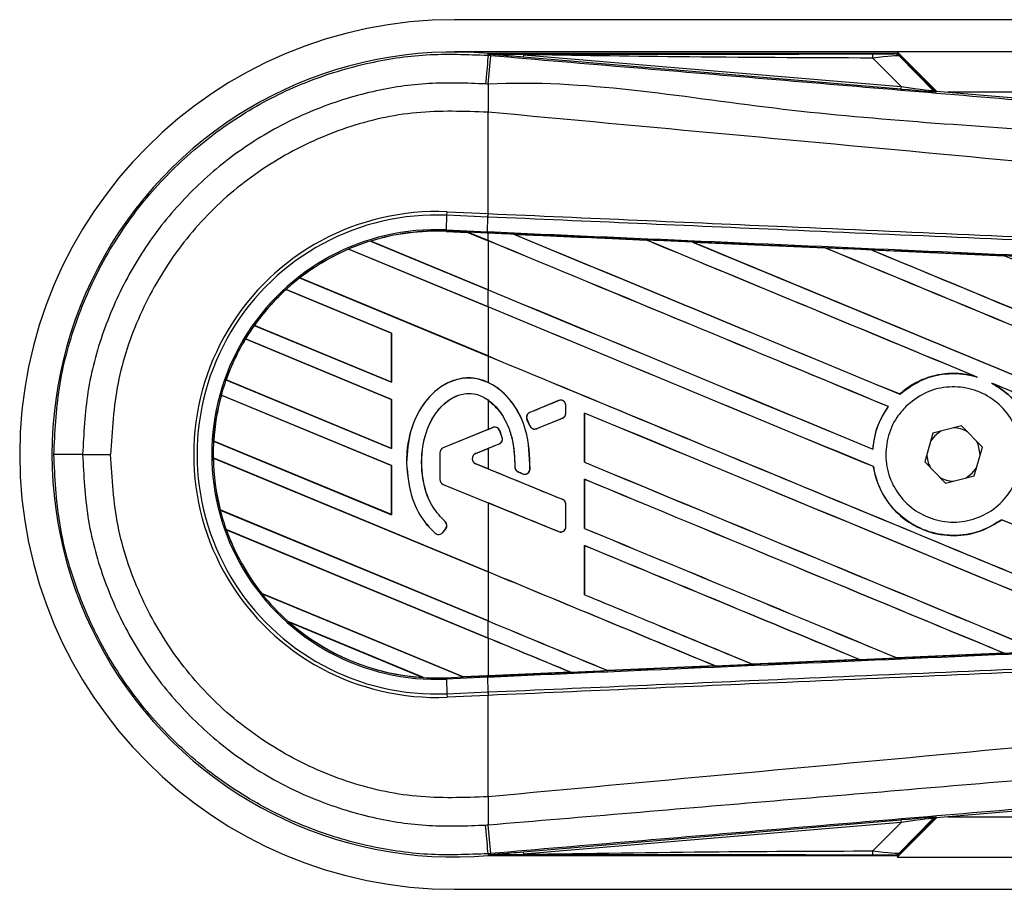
# Model space of a CAD drawing. Header units: millimetres. Extents: x 0 to 420, y 0 to 297.
# Tile 9 of 27: x 56 to 70, y 242 to 254. Entities that reach past the tile are written whole.
import ezdxf

# ---------------------------------------------------------------- set-up
doc = ezdxf.new("R2010")
doc.units = ezdxf.units.MM

msp = doc.modelspace()

# ---------------------------------------------------------------- linework, layer by layer
at = {"color": 7, "linetype": 'Continuous', "lineweight": 25}
for p, q in [((217.7473, 253.9935), (62.2527, 253.9935)), ((68.3614, 253.5492), (62.2527, 253.5492)), ((62.717, 253.5028), (62.7192, 253.5286)), ((62.717, 253.5028), (62.753, 253.4997)), ((62.7192, 253.5286), (62.7202, 253.5285)), ((62.7202, 253.5286), (62.7202, 253.5285)), ((62.7309, 253.518), (62.7202, 253.5286)), ((68.3511, 253.5286), (62.7202, 253.5286)), ((62.731, 253.5168), (62.7202, 253.5285)), ((62.731, 253.5168), (62.7309, 253.518)), ((63.2036, 253.5107), (63.2008, 253.477)), ((63.2036, 253.5107), (68.4166, 253.0711)), ((68.9034, 253.0072), (68.3614, 253.5492)), ((211.6386, 253.5492), (68.3614, 253.5492)), ((68.8634, 253.0263), (68.3681, 253.5216)), ((68.3913, 253.4904), (68.8599, 253.0188)), ((68.4137, 253.0374), (63.2008, 253.477)), ((68.4166, 253.0711), (68.026, 253.4642)), ((68.4166, 253.0711), (68.4137, 253.0374)), ((68.8599, 253.0188), (68.8634, 253.0263)), ((68.9049, 253.0071), (68.9014, 252.9995)), ((68.9049, 253.0071), (82.0811, 251.8961)), ((103.3477, 252.9939), (69.061, 252.9939)), ((62.7167, 252.7174), (62.7164, 252.7174)), ((62.7167, 251.3189), (62.7167, 252.7174)), ((62.1503, 251.2964), (62.1524, 251.3435)), ((62.1524, 251.3435), (62.7167, 251.3189)), ((62.7146, 251.2717), (62.7167, 251.3189)), ((62.7179, 251.3188), (62.7167, 251.3189)), ((62.1415, 251.0942), (62.1503, 251.2964)), ((62.7146, 251.2717), (62.1503, 251.2964)), ((62.707, 251.0695), (62.7158, 251.2717)), ((62.7158, 251.2717), (62.7146, 251.2717)), ((62.1406, 251.0748), (62.1415, 251.0942)), ((62.1406, 251.0748), (62.437, 251.0619)), ((62.4371, 251.0618), (62.1406, 251.0748)), ((62.1406, 251.0748), (62.1406, 251.0748)), ((62.1406, 251.0748), (62.1406, 251.0729)), ((62.1406, 251.0729), (62.4395, 251.0598)), ((62.1415, 251.0942), (62.707, 251.0695)), ((62.7061, 251.0501), (62.437, 251.0619)), ((62.7167, 250.946), (62.437, 251.0619)), ((62.4395, 251.0598), (62.4371, 251.0618)), ((62.4395, 251.0598), (62.7167, 250.945)), ((62.7167, 251.0497), (62.7061, 251.0501)), ((62.7167, 250.946), (62.7167, 251.0497)), ((61.094, 250.9397), (62.7167, 250.2675)), ((61.0941, 250.9396), (61.094, 250.9397)), ((61.0983, 250.9389), (61.0941, 250.9396)), ((62.7167, 250.2686), (61.0983, 250.9389)), ((62.7167, 250.945), (62.7167, 250.2686)), ((63.0718, 251.0341), (63.0717, 251.0342)), ((63.0718, 251.0341), (63.0798, 251.0318)), ((64.9029, 250.954), (64.9031, 250.9539)), ((64.9054, 250.9519), (64.9031, 250.9539)), ((65.5388, 250.9261), (67.3695, 250.8456)), ((65.539, 250.926), (65.5388, 250.9261)), ((65.539, 250.926), (65.547, 250.9238)), ((60.7933, 250.8291), (60.7934, 250.829)), ((62.7167, 250.0324), (60.7933, 250.8291)), ((60.7934, 250.829), (60.7946, 250.8275)), ((60.7946, 250.8275), (62.7167, 250.0313)), ((67.3695, 250.8456), (67.3697, 250.8454)), ((67.3721, 250.8434), (67.3697, 250.8454)), ((68.0082, 250.8174), (69.8366, 250.7366)), ((68.0086, 250.8172), (68.0082, 250.8174)), ((68.0086, 250.8172), (68.0165, 250.815)), ((69.8366, 250.7366), (69.8371, 250.7364)), ((69.8394, 250.7344), (69.8371, 250.7364)), ((60.1169, 250.4307), (62.7167, 249.3539)), ((60.117, 250.4307), (60.1169, 250.4307)), ((60.1199, 250.4305), (60.117, 250.4307)), ((62.7167, 249.3549), (60.1199, 250.4305)), ((61.3858, 249.67), (59.9297, 250.2731)), ((59.9297, 250.2731), (59.9309, 250.2716)), ((59.9297, 250.2731), (59.9297, 250.2731)), ((59.9309, 250.2716), (61.3838, 249.6697)), ((62.7167, 250.0324), (62.7167, 250.2675)), ((62.7167, 250.0313), (62.7167, 249.3549)), ((59.4907, 249.7764), (61.3858, 248.9915)), ((59.4908, 249.7764), (59.4907, 249.7764)), ((59.4932, 249.7765), (59.4908, 249.7764)), ((61.3838, 248.9933), (59.4932, 249.7765)), ((61.3858, 248.7563), (59.3695, 249.5915)), ((59.3695, 249.5915), (59.3696, 249.5915)), ((59.3696, 249.5915), (59.3709, 249.5899)), ((59.3709, 249.5899), (61.3838, 248.7561)), ((61.3858, 249.67), (61.3838, 249.6697)), ((61.3838, 249.6697), (61.3838, 248.9933)), ((61.3858, 248.9915), (61.3858, 249.67)), ((62.7167, 249.3539), (62.7167, 248.9904)), ((59.1031, 249.0244), (59.101, 249.0242)), ((59.101, 249.0242), (61.3858, 248.0778)), ((59.101, 249.0242), (59.101, 249.0242)), ((61.3838, 248.0797), (59.1031, 249.0244)), ((69.4394, 249.0729), (69.4643, 249.0636)), ((61.3838, 248.9933), (61.3858, 248.9915)), ((69.6655, 248.9802), (69.6897, 248.9691)), ((61.3858, 247.8427), (59.0355, 248.8162)), ((59.0355, 248.8162), (59.0371, 248.8145)), ((59.0355, 248.8162), (59.0355, 248.8162)), ((59.0371, 248.8145), (61.3838, 247.8424)), ((61.3858, 248.7563), (61.3838, 248.7561)), ((61.3838, 248.7561), (61.3838, 248.0797)), ((61.3858, 248.0778), (61.3858, 248.7563)), ((62.7167, 248.748), (62.7167, 248.3426)), ((63.6901, 248.739), (63.2942, 248.5773)), ((63.6901, 248.739), (63.6897, 248.7399)), ((68.397, 248.8291), (68.3958, 248.8307)), ((63.7907, 248.5664), (63.7907, 248.6713)), ((63.7907, 248.6713), (63.7917, 248.6713)), ((63.7917, 248.5664), (63.7917, 248.6713)), ((68.2381, 248.6572), (68.2405, 248.6572)), ((63.2547, 248.4809), (63.2538, 248.4805)), ((63.2921, 248.3912), (63.2538, 248.4805)), ((63.2547, 248.4809), (63.293, 248.3916)), ((63.2942, 248.5773), (63.2938, 248.5782)), ((63.3877, 248.3528), (63.7453, 248.4988)), ((63.7453, 248.4988), (63.7456, 248.4979)), ((63.7907, 248.5664), (63.7917, 248.5664)), ((64.0476, 248.5674), (64.0476, 247.889)), ((64.0495, 248.5656), (64.0476, 248.5674)), ((64.0495, 247.8892), (64.0495, 248.5656)), ((62.7167, 248.3426), (62.0966, 248.0894)), ((62.781, 248.3678), (62.097, 248.0885)), ((62.781, 248.3678), (62.7806, 248.3687)), ((62.8761, 248.328), (62.877, 248.3284)), ((63.293, 248.3916), (63.2921, 248.3912)), ((63.3877, 248.3528), (63.3881, 248.3519)), ((69.2497, 248.391), (68.8521, 248.2894)), ((69.5365, 248.0974), (69.2497, 248.391)), ((62.9112, 248.2299), (62.9121, 248.2302)), ((68.8521, 248.2894), (68.7412, 247.8943)), ((58.9299, 248.1814), (61.3858, 247.1642)), ((58.93, 248.1814), (58.9299, 248.1814)), ((58.9319, 248.1816), (58.93, 248.1814)), ((61.3838, 247.166), (58.9319, 248.1816)), ((61.3838, 248.0797), (61.3858, 248.0778)), ((62.097, 248.0885), (62.0966, 248.0894)), ((62.5457, 248.0091), (62.8689, 248.141)), ((62.5461, 248.0082), (62.7167, 248.0778)), ((62.7167, 248.0778), (62.7167, 247.7979)), ((62.8689, 248.141), (62.8693, 248.1401)), ((68.0258, 248.0691), (68.024, 248.0709)), ((69.4256, 247.7023), (69.5365, 248.0974)), ((57.1234, 247.9959), (57.5098, 247.9959)), ((58.9247, 247.9484), (58.9267, 247.9466)), ((58.9247, 247.9484), (58.9247, 247.9484)), ((62.7167, 246.3777), (58.9247, 247.9484)), ((58.9267, 247.9466), (62.7167, 246.3767)), ((62.0506, 248.0209), (62.0506, 247.6507)), ((62.0516, 248.0209), (62.0506, 248.0209)), ((62.0516, 248.0209), (62.0516, 247.6507)), ((62.5457, 248.0091), (62.5461, 248.0082)), ((69.5052, 247.9861), (69.5054, 247.9959)), ((61.3858, 247.8427), (61.3838, 247.8424)), ((61.3838, 247.8424), (61.3838, 247.166)), ((61.3858, 247.1642), (61.3858, 247.8427)), ((61.5913, 247.8803), (61.5903, 247.8803)), ((62.5457, 247.8667), (62.5461, 247.8676)), ((63.7453, 247.3769), (62.5457, 247.8667)), ((62.7167, 247.7979), (62.5461, 247.8676)), ((63.0861, 247.8238), (63.0852, 247.8238)), ((63.2953, 247.7931), (63.2963, 247.793)), ((64.0476, 247.889), (64.0495, 247.8892)), ((68.0341, 247.8281), (68.036, 247.8283)), ((68.7412, 247.8943), (69.028, 247.6007)), ((62.0516, 247.6507), (62.0506, 247.6507)), ((63.131, 247.7564), (63.1306, 247.7555)), ((63.131, 247.7564), (63.1942, 247.73)), ((63.1942, 247.73), (63.1938, 247.7291)), ((64.0476, 247.6537), (64.0476, 246.9753)), ((64.0495, 247.6519), (64.0476, 247.6537)), ((64.0495, 246.9755), (64.0495, 247.6519)), ((69.028, 247.6007), (69.4256, 247.7023)), ((62.097, 247.5831), (62.0966, 247.5822)), ((62.0966, 247.5822), (62.7167, 247.3291)), ((62.097, 247.5831), (63.6901, 246.9327)), ((63.7453, 247.3769), (63.7456, 247.3778)), ((62.7167, 247.3291), (62.7167, 246.3777)), ((63.7907, 247.0003), (63.7907, 247.3093)), ((63.7907, 247.3093), (63.7917, 247.3093)), ((63.7917, 247.0003), (63.7917, 247.3093)), ((59.0229, 247.2303), (59.021, 247.23)), ((59.021, 247.23), (62.7167, 245.6992)), ((59.021, 247.23), (59.021, 247.23)), ((62.7167, 245.7003), (59.0229, 247.2303)), ((61.3838, 247.166), (61.3858, 247.1642)), ((62.091, 246.9198), (62.1313, 246.9682)), ((62.0917, 246.9192), (62.1321, 246.9676)), ((62.1232, 247.0701), (62.1238, 247.0708)), ((62.1313, 246.9682), (62.1321, 246.9676)), ((63.7907, 247.0003), (63.7917, 247.0003)), ((64.0476, 246.9753), (64.0495, 246.9755)), ((69.8008, 247.0968), (69.802, 247.0952)), ((59.1033, 246.9608), (59.1034, 246.9607)), ((62.7167, 245.4641), (59.1033, 246.9608)), ((59.1034, 246.9607), (59.1062, 246.9585)), ((59.1062, 246.9585), (62.7167, 245.463)), ((61.9868, 246.9116), (61.9861, 246.9109)), ((62.091, 246.9198), (62.0917, 246.9192)), ((63.6901, 246.9327), (63.6897, 246.9318)), ((64.0476, 246.7401), (64.0476, 246.0616)), ((64.0495, 246.7383), (64.0476, 246.7401)), ((64.0495, 246.0619), (64.0495, 246.7383)), ((62.7167, 246.3767), (62.7167, 245.7003)), ((59.5924, 246.0797), (62.3749, 244.9271)), ((59.5925, 246.0796), (59.5924, 246.0797)), ((59.5949, 246.0797), (59.5925, 246.0796)), ((62.3729, 244.929), (59.5949, 246.0797)), ((64.0476, 246.0616), (64.0495, 246.0619)), ((61.8263, 244.9192), (59.9579, 245.6931)), ((59.9579, 245.6931), (59.9581, 245.693)), ((59.9581, 245.693), (59.9657, 245.6889)), ((59.9657, 245.6889), (61.8178, 244.9217)), ((62.7167, 245.4641), (62.7167, 245.6992)), ((62.7167, 245.463), (62.7167, 244.944)), ((69.8356, 245.2551), (68.3599, 245.1898)), ((69.8287, 245.2568), (69.835, 245.2553)), ((69.835, 245.2553), (69.8356, 245.2551)), ((64.3701, 245.0144), (65.8505, 245.0794)), ((65.8507, 245.0793), (64.3702, 245.0144)), ((65.8441, 245.081), (65.8505, 245.0794)), ((65.8505, 245.0794), (65.8507, 245.0793)), ((66.3651, 245.102), (66.3632, 245.1038)), ((66.3652, 245.1019), (66.3651, 245.102)), ((67.8437, 245.167), (66.3652, 245.1019)), ((67.837, 245.1688), (67.8434, 245.1672)), ((67.8434, 245.1672), (67.8437, 245.167)), ((68.3597, 245.19), (68.3578, 245.1918)), ((68.3599, 245.1898), (68.3597, 245.19)), ((62.1406, 244.9169), (62.3749, 244.9271)), ((62.3729, 244.929), (62.7167, 244.944)), ((62.3748, 244.9272), (62.3729, 244.929)), ((62.3748, 244.9272), (62.7061, 244.9416)), ((62.7061, 244.9416), (62.3749, 244.9271)), ((62.7167, 244.942), (62.7061, 244.9416)), ((62.7061, 244.9416), (62.7061, 244.9416)), ((63.8566, 244.9919), (62.7167, 244.942)), ((63.85, 244.9935), (63.8564, 244.9919)), ((63.8564, 244.9919), (63.8566, 244.9919)), ((64.3701, 245.0144), (64.3682, 245.0162)), ((64.3702, 245.0144), (64.3701, 245.0144)), ((61.8178, 244.9217), (61.8261, 244.9193)), ((61.8261, 244.9193), (61.8263, 244.9192)), ((62.1406, 244.9169), (62.1415, 244.8975)), ((62.707, 244.9222), (62.1415, 244.8975)), ((62.1415, 244.8975), (62.1503, 244.6953)), ((62.707, 244.9222), (62.7158, 244.72)), ((62.1503, 244.6953), (62.7146, 244.72)), ((62.1503, 244.6953), (62.1524, 244.6482)), ((62.7167, 244.6729), (62.1524, 244.6482)), ((62.7146, 244.72), (62.7158, 244.72)), ((62.7146, 244.72), (62.7167, 244.6729)), ((62.7167, 244.6729), (62.7179, 244.6729)), ((62.7167, 243.2743), (62.7167, 244.6729)), ((82.0811, 244.0957), (68.9049, 242.9847)), ((62.7167, 243.2743), (62.7164, 243.2743)), ((63.2008, 242.5147), (68.4137, 242.9543)), ((68.4166, 242.9206), (63.2036, 242.481)), ((68.026, 242.5275), (68.4166, 242.9206)), ((68.3614, 242.4425), (68.9034, 242.9845)), ((68.3681, 242.4701), (68.8634, 242.9654)), ((68.8599, 242.9729), (68.3913, 242.5013)), ((68.4137, 242.9543), (68.4166, 242.9206)), ((68.8634, 242.9654), (68.8599, 242.9729)), ((68.9014, 242.9922), (68.9049, 242.9847)), ((69.061, 242.9978), (103.3477, 242.9978)), ((62.7531, 242.492), (62.717, 242.4889)), ((62.717, 242.4889), (62.7192, 242.4631)), ((63.2008, 242.5147), (63.2036, 242.481)), ((62.7202, 242.4632), (62.7192, 242.4631)), ((62.7202, 242.4632), (62.731, 242.4749)), ((62.7309, 242.4737), (62.7202, 242.4631)), ((62.7202, 242.4632), (62.7202, 242.4631)), ((62.7202, 242.4631), (68.3511, 242.4631)), ((62.7309, 242.4737), (62.731, 242.4749)), ((68.3614, 242.4425), (120.23, 242.4425)), ((62.2527, 241.9982), (120.23, 241.9982))]:
    msp.add_line(p, q, dxfattribs=at)
at = {"color": 7, "linetype": 'Continuous', "lineweight": 25, "flags": 128}
for points in [[(62.717, 253.5028), (62.7163, 253.4948), (62.7144, 253.4724), (62.7114, 253.4364), (62.7073, 253.3879), (62.7023, 253.3287), (62.6965, 253.2605), (62.6902, 253.1858), (62.6835, 253.1069)], [(63.2036, 253.5107), (62.9389, 253.5148), (62.7309, 253.518)], [(62.7061, 251.0501), (62.7062, 251.0507), (62.7062, 251.0518), (62.7063, 251.0535), (62.7064, 251.0557), (62.7065, 251.0584), (62.7066, 251.0617), (62.7068, 251.0654), (62.707, 251.0695)], [(68.9641, 248.3181), (68.8797, 248.255), (68.8208, 248.1781)], [(69.5054, 247.9959), (69.4775, 248.1361), (69.4557, 248.1802)], [(69.3136, 247.6737), (69.398, 247.7367), (69.4569, 247.8136)], [(62.717, 242.4889), (62.7163, 242.497), (62.7144, 242.5193), (62.7114, 242.5553), (62.7073, 242.6038), (62.7023, 242.663), (62.6965, 242.7312), (62.6902, 242.8059), (62.6835, 242.8848)], [(62.7309, 242.4737), (62.9956, 242.4778), (63.2036, 242.481)]]:
    msp.add_lwpolyline(points, dxfattribs=at)
at = {"color": 7, "linetype": 'Continuous', "lineweight": 25}
for centre, radius, start, end in [((62.2527, 247.9959), 5.9977, 90, 270), ((62.2527, 247.9959), 5.5524, 85.18028, 274.81972), ((-129.922, 269.4376), 193.3331, 355.15357, 355.271316), ((67.7891, 253.4734), 0.2371, 357.77119, 11.51783), ((126.8546, 252.3264), 64.1395, 179.305525, 179.650671), ((68.907, 253.0659), 0.0666, 225.00164, 265.17864), ((62.0062, 247.9959), 3.3508, 87.5, 272.5), ((62.0062, 247.9959), 3.3037, 87.5, 272.5), ((62.0062, 247.9959), 3.1013, 87.5, 272.5), ((62.0062, 247.9959), 3.0819, 87.5, 107.21651), ((62.0062, 247.9959), 3.0818, 87.5, 107.2149), ((62.0062, 247.9959), 3.0799, 87.5, 107.14432), ((62.0062, 247.9959), 3.0819, 107.21651, 113.17547), ((62.0062, 247.9959), 3.0819, 113.17547, 127.80908), ((62.0062, 247.9959), 3.0818, 113.17491, 127.80821), ((62.0062, 247.9959), 3.0799, 113.16504, 127.76752), ((62.0062, 247.9959), 3.0819, 127.80908, 132.36028), ((62.0062, 247.9959), 3.0819, 132.36028, 144.70717), ((62.0062, 247.9959), 3.0818, 132.36013, 144.70666), ((62.0062, 247.9959), 3.0799, 132.36308, 144.68039), ((62.0062, 247.9959), 3.0819, 144.70717, 148.81902), ((62.0062, 247.9959), 3.0819, 148.81902, 160.50758), ((62.0062, 247.9959), 3.0818, 148.81915, 160.50735), ((62.0062, 247.9959), 3.0799, 148.83169, 160.49144), ((62.0062, 247.9959), 3.0819, 160.50758, 164.56307), ((62.0062, 247.9959), 3.0819, 164.56307, 176.54814), ((62.0062, 247.9959), 3.0818, 164.56347, 176.54818), ((62.0062, 247.9959), 3.0799, 164.58576, 176.54166), ((63.7177, 248.6713), 0.073, 0, 112.20926), ((63.3218, 248.5097), 0.073, 112.20926, 203.24584), ((63.7177, 248.5664), 0.073, 292.20927, 0), ((62.8086, 248.3002), 0.073, 22.3787, 112.20929), ((63.3601, 248.4205), 0.073, 203.24584, 292.20927), ((69.1389, 247.9959), 0.3665, 58.46951, 90.18729), ((62.8413, 248.2086), 0.073, 292.20926, 16.93498), ((62.0062, 247.9959), 3.0819, 176.54814, 180.8818), ((62.1246, 248.0209), 0.074, 112.20929, 180), ((62.1246, 248.0209), 0.073, 112.20929, 180), ((57.0416, -75.7844), 323.7803, 89.985518, 90.05581), ((62.0062, 247.9959), 3.0819, 180.8818, 194.38831), ((62.0062, 247.9959), 3.0818, 180.88252, 194.38869), ((62.0062, 247.9959), 3.0799, 180.91722, 194.39314), ((62.5748, 247.9379), 0.0769, 112.20926, 247.79071), ((62.5748, 247.9379), 0.0759, 112.20926, 247.79071), ((69.1389, 247.9959), 0.3665, 178.46951, 210.18729), ((63.1592, 247.8238), 0.073, 180.035, 247.29049), ((63.2224, 247.7973), 0.073, 247.29049, 356.67135), ((62.1246, 247.6507), 0.074, 180, 247.79071), ((62.1246, 247.6507), 0.073, 180, 247.79071), ((69.1389, 247.9959), 0.3665, 238.46951, 270.18729), ((63.7177, 247.3093), 0.073, 0, 67.79071), ((62.0062, 247.9959), 3.0819, 194.38831, 199.62504), ((62.0752, 247.015), 0.073, 320.16689, 48.97709), ((62.0752, 247.015), 0.074, 320.16689, 48.97709), ((63.7177, 247.0003), 0.073, 247.79071, 0), ((62.0062, 247.9959), 3.0819, 199.62504, 218.44471), ((62.0062, 247.9959), 3.0818, 199.6263, 218.44589), ((62.0062, 247.9959), 3.0799, 199.68237, 218.47326), ((62.0349, 246.9666), 0.074, 228.8059, 320.16689), ((62.0349, 246.9666), 0.073, 228.8059, 320.16689), ((62.0062, 247.9959), 3.0819, 218.44471, 228.34691), ((62.0062, 247.9959), 3.0819, 228.34691, 266.65309), ((62.0062, 247.9959), 3.0818, 228.35056, 266.64944), ((62.0062, 247.9959), 3.0799, 228.50755, 266.49245), ((62.0062, 247.9959), 3.0819, 266.65309, 272.5), ((126.8546, 243.6653), 64.1395, 180.349329, 180.694477), ((68.907, 242.9258), 0.0666, 94.82136, 134.99836), ((-152.4003, 224.6584), 215.8912, 4.738282, 4.843724), ((67.7891, 242.5183), 0.2371, 348.48217, 2.22881)]:
    msp.add_arc(centre, radius, start, end, dxfattribs=at)
for centre, major_axis, ratio, start_param, end_param in [((67.8419, 253.524), (0.4708, -0.0011), 0.0065928, 5.1035854, 6.2804722), ((67.8419, 253.413), (0.5501, 0.0763), 0.0487304, 0.0458928, 1.2227796), ((68.1132, 253.0679), (0.7882, -0.0684), 0.0060141, 5.1041157, 6.2810026), ((68.1188, 253.1343), (0.7412, -0.116), 0.0239119, 5.1295592, 6.306446), ((68.9105, 253.0735), (0.0281, 0.0604), 0.9999568, 2.7909675, 3.4922178), ((62.2571, 251.1364), (0.18, -0.0746), 0.0029846, 0.0092528, 0.0351255), ((62.7167, 249.1462), (190.5464, -78.9329), 0.0080625, 1.5451428, 1.5741362), ((62.7167, 249.1462), (190.4354, -78.8869), 0.0080625, 1.5451387, 1.5741362), ((62.7167, 252.9811), (190.5464, -78.9329), 0.0080625, 4.7175918, 4.7455439), ((62.7167, 247.7205), (190.4364, -8.3172), 0.0174384, 1.5600642, 1.5696511), ((62.7167, 252.9811), (190.4354, -78.8869), 0.0080625, 4.7176356, 4.7455551), ((62.7167, 250.0598), (190.5464, -78.9329), 0.0080625, 1.538717, 1.5626622), ((62.7167, 250.0598), (190.4354, -78.8869), 0.0080625, 1.5388271, 1.5626424), ((62.7167, 253.8948), (190.5464, -78.9329), 0.0080625, 4.73054, 4.7977625), ((62.7167, 253.8948), (190.4354, -78.8869), 0.0080625, 4.7305916, 4.797783), ((62.7167, 247.7205), (190.4364, -8.3172), 0.0174384, 1.5471095, 1.5566952), ((62.7167, 250.9735), (190.5464, -78.9329), 0.0080625, 1.4844685, 1.5497155), ((62.7167, 250.9735), (190.4354, -78.8869), 0.0080625, 1.4844738, 1.5496877), ((62.7167, 254.8084), (190.5464, -78.9329), 0.0080625, 4.7435023, 4.8082676), ((62.7167, 254.8084), (190.4354, -78.8869), 0.0080625, 4.7435622, 4.8082852), ((62.7167, 247.7205), (190.4364, -8.3172), 0.0174384, 1.534147, 1.5437245), ((62.7167, 251.8871), (190.5464, -78.9329), 0.0080625, 1.4920007, 1.5367618), ((62.7167, 252.0674), (190.4354, -78.8869), 0.0080625, 4.7157288, 4.7436017), ((62.7167, 252.0674), (190.5464, -78.9329), 0.0080625, 4.7157288, 4.743595), ((62.7167, 248.2325), (190.5464, -78.9329), 0.0080625, 1.5462162, 1.5741362), ((62.7167, 248.2325), (190.4354, -78.8869), 0.0080625, 1.54621, 1.5741362), ((62.7167, 251.1538), (190.4354, -78.8869), 0.0080625, 4.7157288, 4.7663143), ((62.7167, 251.1538), (190.5464, -78.9329), 0.0080625, 4.7157288, 4.7662988), ((62.7167, 250.0598), (190.5464, -78.9329), 0.0080625, 1.4949342, 1.5376601), ((62.7167, 250.0598), (190.4354, -78.8869), 0.0080625, 1.4949375, 1.5375119), ((62.7167, 250.1387), (190.5465, 77.8024), 0.0080793, 4.7121189, 4.7141966), ((62.7167, 246.2817), (190.5465, 77.8025), 0.0080793, 1.5620973, 1.5639738), ((62.7167, 247.3188), (190.5464, -78.9329), 0.0080625, 1.5263102, 1.5671512), ((62.7167, 247.3188), (190.4354, -78.8869), 0.0080625, 1.5263198, 1.5671374), ((62.7167, 250.1387), (190.5465, 77.8025), 0.0080793, 4.7090901, 4.7094257), ((62.7167, 246.2817), (190.5465, 77.8024), 0.0080793, 1.5666964, 1.5674975), ((62.7167, 249.5941), (190.5465, -77.8025), 0.0080793, 4.7156879, 4.721088), ((62.7167, 250.2401), (190.5464, -78.9329), 0.0080625, 4.7227138, 4.7558224), ((62.7167, 250.2401), (190.4354, -78.8869), 0.0080625, 4.7227276, 4.7558335), ((62.7167, 246.1261), (190.5464, -79.7505), 0.0080502, 1.5716616, 1.5719933), ((62.7167, 246.4052), (190.5464, -78.9329), 0.0080625, 1.5367672, 1.5671512), ((62.7167, 246.4052), (190.4354, -78.8869), 0.0080625, 1.5367814, 1.5671374), ((62.7167, 245.5329), (190.5465, -77.8025), 0.0080793, 1.5689888, 1.5740952), ((62.7167, 249.3264), (190.5464, -78.9329), 0.0080625, 4.7227138, 4.7453492), ((62.7167, 249.3264), (190.4354, -78.8869), 0.0080625, 4.7227276, 4.7453552), ((62.7167, 248.2325), (190.5464, -78.9329), 0.0080625, 1.5158534, 1.5369497), ((62.7167, 248.2325), (190.4354, -78.8869), 0.0080625, 1.5158593, 1.5369218), ((62.7167, 245.4915), (190.5464, -78.9329), 0.0080625, 1.5472259, 1.5671512), ((62.7167, 245.4915), (190.4354, -78.8869), 0.0080625, 1.5472453, 1.5671374), ((62.7167, 244.5778), (190.5464, -78.9329), 0.0080625, 1.5576876, 1.5741362), ((62.7167, 244.5778), (190.4354, -78.8869), 0.0080625, 1.5577128, 1.5741362), ((62.7167, 248.4128), (190.5464, -78.9329), 0.0080625, 4.7227138, 4.7348779), ((62.7167, 248.4128), (190.4354, -78.8869), 0.0080625, 4.7227276, 4.7348783), ((62.7167, 247.4991), (190.4354, -78.8869), 0.0080625, 4.7157288, 4.7244015), ((62.7167, 247.4991), (190.5464, -78.9329), 0.0080625, 4.7157288, 4.724407), ((62.7167, 243.6642), (190.5464, -78.9329), 0.0080625, 1.5681537, 1.5741362), ((62.7167, 243.6642), (190.4354, -78.8869), 0.0080625, 1.5681848, 1.5741362), ((62.7167, 248.2713), (190.4364, 8.3172), 0.0174384, 4.7412538, 4.7489822), ((62.7167, 248.2713), (190.4364, 8.3172), 0.0174384, 4.7203001, 4.7280508), ((62.7167, 248.2713), (190.4364, 8.3172), 0.0174384, 4.7307768, 4.7385182), ((62.5205, 244.8668), (0.1457, -0.0603), 0.0036879, 3.1511368, 3.1770094), ((62.7167, 248.2713), (190.4364, 8.3172), 0.0174384, 4.7116274, 4.7175787), ((68.1132, 242.9238), (0.7882, 0.0684), 0.0060141, 0.0021827, 1.1790696), ((68.1188, 242.8574), (0.7412, 0.116), 0.0239119, 6.2599246, 7.4368114), ((68.9105, 242.9182), (-0.0281, 0.0604), 0.9999568, 5.9325602, 6.6338104), ((67.8419, 242.5788), (0.5501, -0.0763), 0.0487304, 5.0604057, 6.2372925), ((67.8419, 242.4677), (0.4708, 0.0011), 0.0065928, 0.0027131, 1.1795999)]:
    msp.add_ellipse(centre, major_axis=major_axis, ratio=ratio, start_param=start_param, end_param=end_param, dxfattribs=at)
for points, knots in [([(56.7262, 247.9957), (56.741, 248.302), (56.7709, 248.9234), (57.0118, 249.8253), (57.3931, 250.6833), (57.9112, 251.4575), (58.557, 252.1402), (59.3016, 252.6994), (60.1372, 253.1303), (60.9979, 253.4009), (61.8694, 253.5363), (62.4323, 253.514), (62.717, 253.5028)], [0, 0, 0, 0, 0.100465, 0.2038434, 0.3043094, 0.4076889, 0.5081552, 0.611535, 0.7120023, 0.8153833, 0.9066108, 1, 1, 1, 1]), ([(62.7309, 253.518), (63.7181, 253.5185), (65.4809, 253.5196), (67.2452, 253.5204), (68.0214, 253.5207)], [0, 0, 0, 0, 0.5600269, 1, 1, 1, 1]), ([(63.2008, 253.477), (63.1554, 253.4808), (63.0209, 253.4922), (62.8628, 253.5055), (62.7531, 253.5149), (62.731, 253.5168)], [0, 0, 0, 0, 0.2892673, 0.8568296, 1, 1, 1, 1]), ([(62.753, 253.4997), (64.0659, 253.3891), (66.6917, 253.1678), (70.6291, 252.837), (75.7581, 252.4067), (79.5651, 252.0888), (82.0637, 251.8801)], [0, 0, 0, 0, 0.2036202, 0.4072406, 0.6109477, 1, 1, 1, 1]), ([(68.026, 253.4642), (67.126, 253.4679), (65.5186, 253.4746), (63.911, 253.4997), (63.2036, 253.5107)], [0, 0, 0, 0, 0.5599741, 1, 1, 1, 1]), ([(68.3127, 253.5229), (68.3161, 253.524), (68.3222, 253.5259), (68.3423, 253.5278), (68.3511, 253.5286)], [0, 0, 0, 0, 0.5593923, 1, 1, 1, 1]), ([(68.3913, 253.4904), (68.3782, 253.5007), (68.355, 253.5191), (68.3256, 253.5218), (68.3127, 253.5229)], [0, 0, 0, 0, 0.56, 1, 1, 1, 1]), ([(68.3681, 253.5216), (68.3666, 253.5229), (68.363, 253.526), (68.357, 253.5283), (68.3527, 253.5285), (68.3511, 253.5286)], [0, 0, 0, 0, 0.3193957, 0.7481913, 1, 1, 1, 1]), ([(68.3681, 253.5216), (68.3753, 253.5129), (68.388, 253.4975), (68.3903, 253.4926), (68.3913, 253.4904)], [0, 0, 0, 0, 0.560586, 1, 1, 1, 1]), ([(62.6835, 253.1069), (62.4224, 253.1171), (61.9001, 253.1376), (61.095, 253.0142), (60.2936, 252.7619), (59.5204, 252.3661), (58.8265, 251.8443), (58.228, 251.2154), (57.7453, 250.4933), (57.391, 249.7017), (57.1665, 248.8608), (57.1378, 248.2842), (57.1234, 247.9959)], [0, 0, 0, 0, 0.0923036, 0.1846071, 0.2865385, 0.3884688, 0.490398, 0.5923288, 0.694247, 0.7961664, 0.8980845, 1, 1, 1, 1]), ([(62.7199, 253.1038), (62.7199, 253.1038), (62.7078, 253.1048), (62.6957, 253.1058), (62.6835, 253.1069)], [0, 0, 0, 0, 0.0003655, 1, 1, 1, 1]), ([(82.0659, 251.4812), (79.5644, 251.6856), (75.7519, 251.9972), (70.6146, 252.4609), (66.6665, 252.689), (64.0386, 253.1702), (62.7199, 253.1038), (62.7199, 253.1038)], [0, 0, 0, 0, 0.3887669, 0.5925279, 0.7962893, 0.9999993, 1, 1, 1, 1]), ([(62.7164, 252.7174), (62.3866, 252.7292), (61.726, 252.7528), (60.7529, 252.5321), (59.8484, 252.1224), (59.0441, 251.5381), (58.3816, 250.7954), (57.8874, 249.9339), (57.568, 248.9868), (57.5292, 248.3259), (57.5098, 247.9959)], [0, 0, 0, 0, 0.1248804, 0.2501396, 0.3746494, 0.4998125, 0.6247642, 0.7495577, 0.8749238, 1, 1, 1, 1]), ([(82.0642, 250.8179), (81.9896, 250.8299), (81.5291, 250.9038), (79.5085, 251.1095), (75.3571, 251.5381), (69.3674, 252.1023), (64.9345, 252.5123), (62.7167, 252.7174)], [0, 0, 0, 0, 0.0117013, 0.0722088, 0.3141935, 0.6568871, 1, 1, 1, 1]), ([(62.7179, 251.3188), (64.0922, 251.2589), (66.3031, 251.1625), (69.3494, 251.0296), (71.2303, 250.9476), (73.1111, 250.8656), (74.9918, 250.7836), (77.4968, 250.6744), (79.8521, 250.5717), (81.371, 250.5054), (82.0572, 250.4755)], [0, 0, 0, 0, 0.2128192, 0.3423754, 0.4719316, 0.50432, 0.6339994, 0.7636564, 0.8932125, 1, 1, 1, 1]), ([(82.0532, 250.4283), (81.367, 250.4582), (79.8483, 250.5244), (77.4932, 250.6271), (74.9885, 250.7364), (73.108, 250.8184), (71.2273, 250.9004), (69.3467, 250.9825), (66.3007, 251.1153), (64.09, 251.2117), (62.7158, 251.2717)], [0, 0, 0, 0, 0.1067875, 0.2363437, 0.3660007, 0.4956801, 0.5280685, 0.6576247, 0.7871808, 1, 1, 1, 1]), ([(62.707, 251.0695), (62.9528, 251.0588), (64.1819, 251.0051), (66.3942, 250.908), (69.3429, 250.7779), (72.29, 250.647), (74.7439, 250.5373), (77.1958, 250.4273), (79.4672, 250.3249), (81.2456, 250.2441), (82.0457, 250.2078)], [0, 0, 0, 0, 0.0380636, 0.1903223, 0.342581, 0.4948397, 0.6470984, 0.723226, 0.8754847, 1, 1, 1, 1]), ([(63.0717, 251.0342), (63.0384, 251.0356), (62.9201, 251.0408), (62.8018, 251.0459), (62.7167, 251.0497)], [0, 0, 0, 0, 0.2806447, 1, 1, 1, 1]), ([(63.0717, 251.0342), (63.1752, 251.0296), (63.7857, 251.003), (64.3961, 250.9762), (64.9029, 250.954)], [0, 0, 0, 0, 0.1696977, 1, 1, 1, 1]), ([(64.9031, 250.9539), (64.4165, 250.9753), (63.8061, 251.002), (63.1957, 251.0287), (63.0718, 251.0341)], [0, 0, 0, 0, 0.7971164, 1, 1, 1, 1]), ([(65.5388, 250.9261), (65.5056, 250.9276), (65.3395, 250.9349), (65.1275, 250.9442), (64.9488, 250.952), (64.9029, 250.954)], [0, 0, 0, 0, 0.1567286, 0.7836435, 1, 1, 1, 1]), ([(67.3697, 250.8454), (67.0439, 250.8598), (66.4337, 250.8867), (65.8235, 250.9135), (65.539, 250.926)], [0, 0, 0, 0, 0.5339744, 1, 1, 1, 1]), ([(68.0082, 250.8174), (67.9749, 250.8189), (67.8088, 250.8262), (67.5959, 250.8356), (67.4163, 250.8435), (67.3695, 250.8456)], [0, 0, 0, 0, 0.15604771, 0.78023889, 1, 1, 1, 1]), ([(69.8371, 250.7364), (69.6714, 250.7437), (69.0621, 250.7707), (68.4525, 250.7976), (68.0086, 250.8172)], [0, 0, 0, 0, 0.2718129, 1, 1, 1, 1]), ([(70.4797, 250.7081), (70.4465, 250.7096), (70.2804, 250.717), (70.066, 250.7265), (69.8849, 250.7345), (69.8366, 250.7366)], [0, 0, 0, 0, 0.1549567, 0.7747838, 1, 1, 1, 1]), ([(62.7167, 248.9904), (62.6465, 249.0157), (62.509, 249.0654), (62.2891, 249.0407), (62.0838, 248.9523), (61.8723, 248.7741), (61.6778, 248.464), (61.5972, 248.1372), (61.5917, 247.9299), (61.5903, 247.8803)], [0, 0, 0, 0, 0.1181192, 0.2313231, 0.3438681, 0.4724961, 0.6678894, 0.9204553, 1, 1, 1, 1]), ([(63.2953, 247.7931), (63.2891, 247.9752), (63.2785, 248.2888), (63.0975, 248.6728), (62.8797, 248.9049), (62.6555, 249.0286), (62.4387, 249.0618), (62.2303, 249.022), (62.0116, 248.9048), (61.7941, 248.6737), (61.6237, 248.3151), (61.6025, 248.0298), (61.5913, 247.8803)], [0, 0, 0, 0, 0.1653636, 0.2847889, 0.379918, 0.4532243, 0.5152242, 0.5771012, 0.6445431, 0.7395039, 0.8633961, 1, 1, 1, 1]), ([(69.4394, 249.0729), (69.3772, 249.0868), (69.1926, 249.1282), (68.8726, 249.1019), (68.5821, 248.9818), (68.4402, 248.8667), (68.3958, 248.8307)], [0, 0, 0, 0, 0.1712904, 0.5087548, 0.8462025, 1, 1, 1, 1]), ([(68.397, 248.8291), (68.4985, 248.9031), (68.7019, 249.0515), (69.0785, 249.1304), (69.3359, 249.1021), (69.4599, 249.0649), (69.4643, 249.0636)], [0, 0, 0, 0, 0.3283471, 0.658119, 0.9880092, 1, 1, 1, 1]), ([(63.2963, 247.793), (63.2902, 247.9753), (63.2796, 248.2895), (63.098, 248.6718), (62.9004, 248.8888), (62.763, 248.9648), (62.7167, 248.9904)], [0, 0, 0, 0, 0.3858589, 0.6649336, 0.8871478, 1, 1, 1, 1]), ([(68.4819, 248.6589), (68.5638, 248.7254), (68.7274, 248.8584), (69.0391, 248.9406), (69.3566, 248.9215), (69.6511, 248.7966), (69.8872, 248.5817), (70.039, 248.3007), (70.0891, 247.9854), (70.0321, 247.6714), (69.8744, 247.394), (69.6339, 247.1843), (69.3373, 247.066), (69.0183, 247.0526), (68.7127, 247.1455), (68.4551, 247.3345), (68.2747, 247.5979), (68.1915, 247.9065), (68.216, 248.2239), (68.3251, 248.483), (68.4384, 248.61), (68.4819, 248.6589)], [0, 0, 0, 0, 0.0537008, 0.107401, 0.161118, 0.214849, 0.268575, 0.3222758, 0.3759418, 0.429583, 0.4832243, 0.5368906, 0.5905915, 0.6443177, 0.6980486, 0.7517655, 0.8054595, 0.8591318, 0.9127903, 0.9664454, 1, 1, 1, 1]), ([(69.6655, 248.9802), (69.7307, 248.9401), (69.9026, 248.8343), (70.1153, 248.577), (70.2305, 248.2901), (70.2484, 248.1131), (70.2538, 248.0606)], [0, 0, 0, 0, 0.20128692, 0.53121859, 0.86098152, 1, 1, 1, 1]), ([(70.2557, 248.0609), (70.2539, 248.0843), (70.2423, 248.2324), (70.1602, 248.4989), (69.956, 248.7904), (69.7707, 248.9148), (69.6897, 248.9691)], [0, 0, 0, 0, 0.0633447, 0.4007335, 0.7381907, 1, 1, 1, 1]), ([(62.1232, 247.0701), (62.064, 247.1338), (61.9231, 247.2856), (61.8028, 247.6337), (61.7879, 248.0359), (61.8827, 248.4004), (62.0437, 248.6453), (62.215, 248.7813), (62.3752, 248.8405), (62.5195, 248.8413), (62.6541, 248.7939), (62.8172, 248.6815), (62.9683, 248.4709), (63.075, 248.165), (63.0822, 247.9435), (63.0861, 247.8238)], [0, 0, 0, 0, 0.0744353, 0.177241, 0.3086024, 0.4174643, 0.4963546, 0.5570675, 0.6030224, 0.6410452, 0.6789529, 0.7243011, 0.8099663, 0.8972232, 1, 1, 1, 1]), ([(62.1238, 247.0708), (62.0647, 247.1345), (61.924, 247.2861), (61.8038, 247.6338), (61.7889, 248.0358), (61.8836, 248.3999), (62.0443, 248.6446), (62.2154, 248.7803), (62.3754, 248.8396), (62.5191, 248.8402), (62.6311, 248.8017), (62.6925, 248.7631), (62.7167, 248.748)], [0, 0, 0, 0, 0.1057973, 0.2519537, 0.4387447, 0.5935245, 0.7056507, 0.7919163, 0.8571803, 0.9111569, 0.9649703, 1, 1, 1, 1]), ([(62.7167, 248.748), (62.7638, 248.7058), (62.8918, 248.5914), (63.0458, 248.3071), (63.0829, 248.0248), (63.0848, 247.8528), (63.0852, 247.8238)], [0, 0, 0, 0, 0.1837852, 0.4983769, 0.9154383, 1, 1, 1, 1]), ([(63.7917, 248.6713), (63.7909, 248.6797), (63.7892, 248.6963), (63.7765, 248.7184), (63.7577, 248.7353), (63.7343, 248.7449), (63.7105, 248.7465), (63.6961, 248.7419), (63.6897, 248.7399)], [0, 0, 0, 0, 0.1719146, 0.3441327, 0.5163521, 0.6885744, 0.8607991, 1, 1, 1, 1]), ([(68.2381, 248.6572), (68.2004, 248.5995), (68.0944, 248.4368), (68.0368, 248.228), (68.0253, 248.0871), (68.024, 248.0709)], [0, 0, 0, 0, 0.3272237, 0.9225469, 1, 1, 1, 1]), ([(68.0258, 248.0691), (68.0449, 248.1938), (68.0773, 248.4053), (68.193, 248.5839), (68.2405, 248.6572)], [0, 0, 0, 0, 0.58942687, 1, 1, 1, 1]), ([(63.2938, 248.5782), (63.2865, 248.5744), (63.2719, 248.5667), (63.2561, 248.5467), (63.2476, 248.5231), (63.2471, 248.4998), (63.2518, 248.4862), (63.2538, 248.4805)], [0, 0, 0, 0, 0.2084961, 0.420751, 0.6330051, 0.8452581, 1, 1, 1, 1]), ([(63.7456, 248.4979), (63.7529, 248.5017), (63.7676, 248.5094), (63.7832, 248.5294), (63.7908, 248.5494), (63.7915, 248.5621), (63.7917, 248.5664)], [0, 0, 0, 0, 0.2798496, 0.5648212, 0.8497894, 1, 1, 1, 1]), ([(62.877, 248.3284), (62.8732, 248.3356), (62.8654, 248.3503), (62.8454, 248.3659), (62.8217, 248.3744), (62.799, 248.3748), (62.7859, 248.3704), (62.7806, 248.3687)], [0, 0, 0, 0, 0.2112772, 0.4263684, 0.6414599, 0.8565516, 1, 1, 1, 1]), ([(62.9112, 248.2299), (62.9086, 248.2383), (62.9033, 248.255), (62.892, 248.2879), (62.8825, 248.312), (62.8761, 248.328)], [0, 0, 0, 0, 0.2522974, 0.5045943, 1, 1, 1, 1]), ([(62.9121, 248.2302), (62.9095, 248.2386), (62.9043, 248.2553), (62.893, 248.2882), (62.8834, 248.3123), (62.877, 248.3284)], [0, 0, 0, 0, 0.2520744, 0.5041484, 1, 1, 1, 1]), ([(63.2921, 248.3912), (63.296, 248.3841), (63.304, 248.3695), (63.3243, 248.3542), (63.3481, 248.346), (63.3704, 248.346), (63.3832, 248.3503), (63.3881, 248.3519)], [0, 0, 0, 0, 0.2131585, 0.4303443, 0.6475311, 0.8647193, 1, 1, 1, 1]), ([(62.8693, 248.1401), (62.8766, 248.144), (62.8912, 248.1517), (62.9069, 248.1716), (62.9155, 248.1953), (62.9159, 248.2157), (62.9129, 248.227), (62.9121, 248.2302)], [0, 0, 0, 0, 0.2240403, 0.4520934, 0.6801462, 0.9081986, 1, 1, 1, 1]), ([(62.717, 242.4889), (62.4389, 242.4777), (61.8761, 242.455), (61.0129, 242.5875), (60.1456, 242.858), (59.3166, 243.283), (58.5638, 243.8455), (57.9223, 244.5204), (57.3975, 245.3005), (57.0178, 246.1496), (56.7725, 247.0592), (56.7418, 247.6806), (56.7262, 247.9957)], [0, 0, 0, 0, 0.09123037, 0.18462249, 0.28509302, 0.38847717, 0.48894659, 0.59232958, 0.69279869, 0.79618144, 0.89663467, 1, 1, 1, 1]), ([(57.1234, 247.9959), (57.1378, 247.7075), (57.1665, 247.1309), (57.391, 246.29), (57.7453, 245.4984), (58.228, 244.7763), (58.8265, 244.1474), (59.5204, 243.6256), (60.2936, 243.2298), (61.095, 242.9775), (61.9001, 242.8541), (62.4224, 242.8746), (62.6835, 242.8848)], [0, 0, 0, 0, 0.1019155, 0.2038336, 0.305753, 0.4076712, 0.509602, 0.6115312, 0.7134615, 0.8153929, 0.9076964, 1, 1, 1, 1]), ([(62.7164, 243.2743), (62.3866, 243.2625), (61.726, 243.2389), (60.7529, 243.4596), (59.8484, 243.8693), (59.0441, 244.4536), (58.3816, 245.1963), (57.8874, 246.0579), (57.568, 247.0049), (57.5292, 247.6658), (57.5098, 247.9959)], [0, 0, 0, 0, 0.1248804, 0.2501396, 0.3746494, 0.4998125, 0.6247642, 0.7495577, 0.8749238, 1, 1, 1, 1]), ([(61.5903, 247.8803), (61.6066, 247.7124), (61.6352, 247.4153), (61.8068, 247.0884), (61.9423, 246.9543), (61.9861, 246.9109)], [0, 0, 0, 0, 0.4679981, 0.8279401, 1, 1, 1, 1]), ([(61.5913, 247.8803), (61.6075, 247.7125), (61.6362, 247.4157), (61.8076, 247.089), (61.943, 246.955), (61.9868, 246.9116)], [0, 0, 0, 0, 0.4680217, 0.8279478, 1, 1, 1, 1]), ([(63.0852, 247.8238), (63.086, 247.8154), (63.0876, 247.7988), (63.1004, 247.7767), (63.1159, 247.7626), (63.127, 247.7573), (63.1306, 247.7555)], [0, 0, 0, 0, 0.2867523, 0.5740178, 0.8612836, 1, 1, 1, 1]), ([(63.1938, 247.7291), (63.2016, 247.7266), (63.2175, 247.7218), (63.2427, 247.7248), (63.2656, 247.7355), (63.2835, 247.7533), (63.2938, 247.7736), (63.2955, 247.7874), (63.2963, 247.793)], [0, 0, 0, 0, 0.1734899, 0.3501499, 0.52681, 0.7034698, 0.8801287, 1, 1, 1, 1]), ([(68.0341, 247.8281), (68.039, 247.8003), (68.0656, 247.6493), (68.1769, 247.387), (68.4317, 247.1029), (68.7677, 246.9186), (69.144, 246.8576), (69.5081, 246.9155), (69.7088, 247.0383), (69.802, 247.0952)], [0, 0, 0, 0, 0.037003, 0.2010348, 0.3650919, 0.5292097, 0.6934103, 0.8576873, 1, 1, 1, 1]), ([(69.8008, 247.0968), (69.7172, 247.0448), (69.5269, 246.9264), (69.1758, 246.8601), (68.7983, 246.9106), (68.4577, 247.0853), (68.1956, 247.3621), (68.0726, 247.6303), (68.043, 247.7908), (68.036, 247.8283)], [0, 0, 0, 0, 0.12869363, 0.29295089, 0.45724508, 0.62151703, 0.78571657, 0.94983236, 1, 1, 1, 1]), ([(63.7917, 247.3093), (63.7909, 247.3176), (63.7892, 247.3343), (63.7765, 247.3563), (63.7608, 247.3707), (63.7495, 247.376), (63.7456, 247.3778)], [0, 0, 0, 0, 0.2844746, 0.5694513, 0.8544304, 1, 1, 1, 1]), ([(63.6897, 246.9318), (63.6975, 246.9294), (63.7134, 246.9247), (63.7386, 246.9279), (63.7614, 246.9388), (63.7792, 246.9568), (63.7899, 246.9783), (63.7911, 246.9935), (63.7917, 247.0003)], [0, 0, 0, 0, 0.16924827, 0.34147132, 0.5136948, 0.68591717, 0.858137, 1, 1, 1, 1]), ([(81.8019, 245.7728), (81.0831, 245.7402), (79.3858, 245.6632), (77.1958, 245.5644), (74.7439, 245.4544), (72.29, 245.3447), (69.3429, 245.2138), (66.3942, 245.0837), (64.1819, 244.9866), (62.9528, 244.9329), (62.707, 244.9222)], [0, 0, 0, 0, 0.1133009, 0.26751, 0.3446127, 0.4988218, 0.6530308, 0.8072398, 0.9614489, 1, 1, 1, 1]), ([(62.7158, 244.72), (64.09, 244.78), (66.3007, 244.8764), (69.3467, 245.0092), (71.2273, 245.0913), (73.108, 245.1733), (74.9885, 245.2553), (77.4932, 245.3646), (79.8483, 245.4673), (81.367, 245.5335), (82.0532, 245.5634)], [0, 0, 0, 0, 0.2128192, 0.3423754, 0.4719315, 0.5043199, 0.6339993, 0.7636563, 0.8932125, 1, 1, 1, 1]), ([(82.0572, 245.5162), (81.371, 245.4863), (79.8521, 245.4201), (77.4968, 245.3174), (74.9918, 245.2081), (73.1111, 245.1261), (71.2303, 245.0441), (69.3494, 244.9621), (66.3031, 244.8292), (64.0922, 244.7328), (62.7179, 244.6729)], [0, 0, 0, 0, 0.1067875, 0.2363437, 0.3660006, 0.49568, 0.5280684, 0.6576246, 0.7871807, 1, 1, 1, 1]), ([(68.3597, 245.19), (68.6865, 245.2044), (69.1783, 245.2262), (69.67, 245.248), (69.835, 245.2553)], [0, 0, 0, 0, 0.6645692, 1, 1, 1, 1]), ([(69.8356, 245.2551), (69.8688, 245.2565), (70.0417, 245.2642), (70.2146, 245.2718), (70.3543, 245.278)], [0, 0, 0, 0, 0.1920833, 1, 1, 1, 1]), ([(82.0642, 245.1738), (81.9896, 245.1618), (81.5291, 245.0879), (79.5085, 244.8822), (75.3571, 244.4536), (69.3674, 243.8894), (64.9345, 243.4794), (62.7167, 243.2743)], [0, 0, 0, 0, 0.0117013, 0.0722088, 0.3141935, 0.6568871, 1, 1, 1, 1]), ([(65.8507, 245.0793), (65.884, 245.0808), (66.0555, 245.0883), (66.227, 245.0958), (66.3652, 245.1019)], [0, 0, 0, 0, 0.1936854, 1, 1, 1, 1]), ([(66.3651, 245.102), (66.3741, 245.1024), (66.8669, 245.1241), (67.3597, 245.1458), (67.8434, 245.1672)], [0, 0, 0, 0, 0.0183639, 1, 1, 1, 1]), ([(67.8437, 245.167), (67.877, 245.1685), (68.049, 245.1761), (68.2211, 245.1837), (68.3599, 245.1898)], [0, 0, 0, 0, 0.1930537, 1, 1, 1, 1]), ([(62.7061, 244.9416), (62.9519, 244.9524), (63.3353, 244.9691), (63.7187, 244.9859), (63.8564, 244.9919)], [0, 0, 0, 0, 0.6409226, 1, 1, 1, 1]), ([(62.7061, 244.9416), (62.7061, 244.9412), (62.7062, 244.9405), (62.7063, 244.9367), (62.7066, 244.9307), (62.7069, 244.925), (62.707, 244.9222)], [0, 0, 0, 0, 0.2238785, 0.4825856, 0.7412928, 1, 1, 1, 1]), ([(63.8566, 244.9919), (63.8898, 244.9933), (64.061, 245.0008), (64.2322, 245.0083), (64.3702, 245.0144)], [0, 0, 0, 0, 0.1939728, 1, 1, 1, 1]), ([(62.7199, 242.8879), (62.7199, 242.8879), (64.0358, 242.9982), (66.6678, 243.2209), (70.6142, 243.5521), (75.7521, 243.9832), (79.5645, 244.3016), (82.0659, 244.5105)], [0, 0, 0, 0, 0.0000007, 0.2037107, 0.4074721, 0.6112331, 1, 1, 1, 1]), ([(82.0637, 244.1116), (79.5651, 243.9029), (75.7587, 243.585), (70.6297, 243.1548), (66.6922, 242.8239), (64.0659, 242.6026), (62.7531, 242.492)], [0, 0, 0, 0, 0.38905274, 0.59267292, 0.79638077, 1, 1, 1, 1]), ([(62.6835, 242.8848), (62.6956, 242.8867), (62.7077, 242.8885), (62.7199, 242.8879), (62.7199, 242.8879)], [0, 0, 0, 0, 0.9996347, 1, 1, 1, 1]), ([(62.731, 242.4749), (62.734, 242.4751), (62.7417, 242.4758), (62.7566, 242.4771), (62.7791, 242.479), (62.8127, 242.4819), (62.8628, 242.4861), (62.9374, 242.4925), (63.0527, 242.5022), (63.1443, 242.51), (63.2008, 242.5147)], [0, 0, 0, 0, 0.0199034, 0.0510155, 0.0969562, 0.1650388, 0.266176, 0.4166536, 0.6407761, 1, 1, 1, 1]), ([(63.2036, 242.481), (64.1039, 242.495), (65.7115, 242.5199), (67.3189, 242.5252), (68.026, 242.5275)], [0, 0, 0, 0, 0.5600252, 1, 1, 1, 1]), ([(68.3127, 242.4688), (68.3292, 242.4707), (68.3587, 242.4741), (68.3813, 242.493), (68.3913, 242.5013)], [0, 0, 0, 0, 0.56, 1, 1, 1, 1]), ([(68.3913, 242.5013), (68.3896, 242.4981), (68.3866, 242.4925), (68.3738, 242.477), (68.3681, 242.4701)], [0, 0, 0, 0, 0.5593923, 1, 1, 1, 1]), ([(68.0214, 242.471), (67.0336, 242.4714), (65.2694, 242.4723), (63.5066, 242.4733), (62.7309, 242.4737)], [0, 0, 0, 0, 0.5599728, 1, 1, 1, 1]), ([(68.3511, 242.4631), (68.34, 242.4641), (68.3201, 242.466), (68.315, 242.4679), (68.3127, 242.4688)], [0, 0, 0, 0, 0.560586, 1, 1, 1, 1]), ([(68.3511, 242.4631), (68.3531, 242.4632), (68.3578, 242.4636), (68.3638, 242.4662), (68.367, 242.4691), (68.3681, 242.4701)], [0, 0, 0, 0, 0.3193957, 0.7481913, 1, 1, 1, 1])]:
    msp.add_open_spline(points, degree=3, knots=knots, dxfattribs=at)
for points in [[(62.7158, 251.2717), (62.7159, 251.2749), (62.7162, 251.2814), (62.7167, 251.2931), (62.7173, 251.3057), (62.7177, 251.3144), (62.7179, 251.3188)], [(62.7158, 244.72), (62.7159, 244.7168), (62.7162, 244.7103), (62.7167, 244.6986), (62.7173, 244.686), (62.7177, 244.6773), (62.7179, 244.6729)]]:
    msp.add_open_spline(points, degree=3, dxfattribs=at)

doc.saveas('drawing.dxf')
